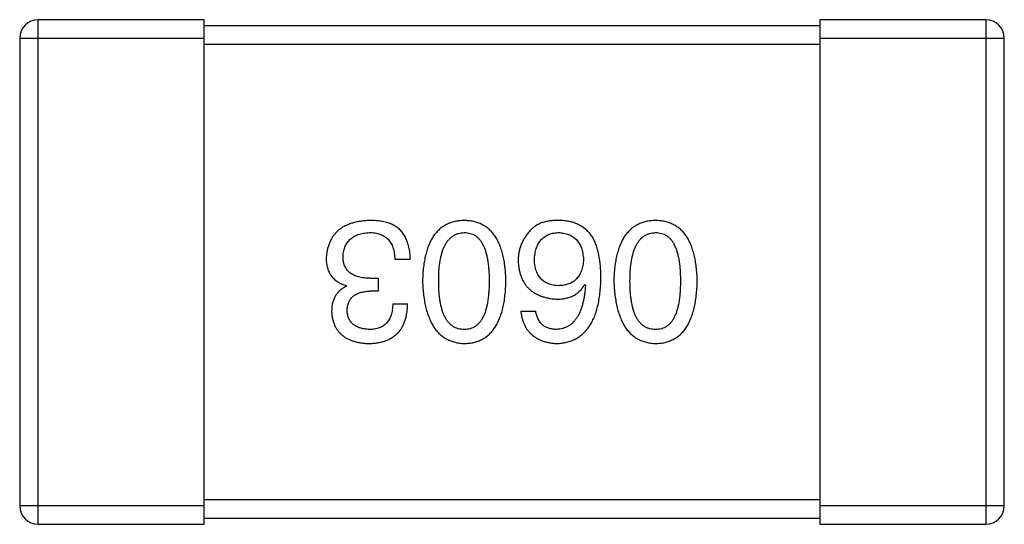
# Model space of a CAD drawing. Header units: millimetres. Extents: x 134 to 283, y 142 to 332.
# Tile 45 of 145: x 203.781 to 205.381, y 176.78 to 177.6. Entities that reach past the tile are written whole.
import ezdxf

# ---------------------------------------------------------------- set-up
doc = ezdxf.new("R2010")
doc.units = ezdxf.units.MM
doc.header["$LTSCALE"] = 0.1
doc.layers.get('0').update_dxf_attribs({"linetype": 'CONTINUOUS'})

msp = doc.modelspace()

# ---------------------------------------------------------------- linework, layer by layer
at = {"color": 7, "linetype": 'Continuous'}
for p, q in [((204.0813, 177.6002), (203.8113, 177.6002)), ((203.8113, 176.7802), (203.8113, 177.6002)), ((204.0813, 176.7802), (204.0813, 177.6002)), ((205.3513, 177.6002), (205.0813, 177.6002)), ((205.0813, 177.6002), (205.0813, 176.7802)), ((205.3513, 177.6002), (205.3513, 176.7802)), ((205.0813, 177.5902), (204.0813, 177.5902)), ((203.7813, 177.5702), (204.0813, 177.5702)), ((203.7813, 177.5702), (203.7813, 176.8102)), ((205.0813, 177.5702), (205.3813, 177.5702)), ((205.3813, 176.8102), (205.3813, 177.5702)), ((204.0813, 177.5602), (205.0813, 177.5602)), ((204.416, 177.2105), (204.3909, 177.2105)), ((204.3515, 177.1799), (204.3636, 177.1799)), ((204.3636, 177.1799), (204.3636, 177.1591)), ((204.6996, 177.1701), (204.7007, 177.169)), ((204.3122, 177.1668), (204.3122, 177.1679)), ((204.3636, 177.1591), (204.3505, 177.1591)), ((204.3876, 177.1384), (204.4117, 177.1384)), ((204.5957, 177.1264), (204.6198, 177.1264)), ((205.0813, 176.8202), (204.0813, 176.8202)), ((204.0813, 176.8102), (203.7813, 176.8102)), ((205.3813, 176.8102), (205.0813, 176.8102)), ((204.0813, 176.7902), (205.0813, 176.7902)), ((203.8113, 176.7802), (204.0813, 176.7802)), ((205.0813, 176.7802), (205.3513, 176.7802))]:
    msp.add_line(p, q, dxfattribs=at)
for centre, start, end in [((203.8113, 177.5702), 90, 180), ((205.3513, 177.5702), 0, 90), ((203.8113, 176.8102), 180, 270), ((205.3513, 176.8102), 270, 0)]:
    msp.add_arc(centre, 0.03, start, end, dxfattribs=at)
for points, knots in [([(204.3505, 177.2739), (204.3477, 177.2738), (204.3424, 177.2735), (204.3346, 177.2726), (204.3274, 177.2712), (204.3207, 177.2694), (204.3145, 177.2671), (204.3087, 177.2644), (204.3035, 177.2612), (204.2988, 177.2576), (204.2946, 177.2535), (204.2908, 177.249), (204.2876, 177.244), (204.285, 177.2386), (204.2828, 177.2328), (204.2811, 177.2265), (204.2799, 177.2198), (204.2796, 177.2151), (204.2794, 177.2127)], [0, 0, 0, 0, 0.078078, 0.151942, 0.221594, 0.28726, 0.350176, 0.409768, 0.467648, 0.523784, 0.578904, 0.634014, 0.689819, 0.746826, 0.805875, 0.867063, 0.931764, 1, 1, 1, 1]), ([(204.3865, 177.2673), (204.3854, 177.2679), (204.383, 177.269), (204.3793, 177.2703), (204.3752, 177.2714), (204.3709, 177.2723), (204.3662, 177.273), (204.3612, 177.2735), (204.3559, 177.2738), (204.3523, 177.2739), (204.3505, 177.2739)], [0, 0, 0, 0, 0.101955, 0.208983, 0.322698, 0.44339, 0.570851, 0.70629, 0.84885, 1, 1, 1, 1]), ([(204.416, 177.2105), (204.416, 177.2123), (204.4158, 177.2158), (204.4154, 177.2209), (204.4147, 177.2258), (204.4138, 177.2304), (204.4127, 177.2348), (204.4115, 177.239), (204.4099, 177.2429), (204.4082, 177.2466), (204.4062, 177.25), (204.4041, 177.2532), (204.4017, 177.2562), (204.3991, 177.2589), (204.3963, 177.2614), (204.3932, 177.2636), (204.39, 177.2657), (204.3877, 177.2668), (204.3865, 177.2673)], [0, 0, 0, 0, 0.078937, 0.154495, 0.226898, 0.296844, 0.363348, 0.427781, 0.48946, 0.549586, 0.607902, 0.664733, 0.720805, 0.776157, 0.831175, 0.886736, 0.943094, 1, 1, 1, 1]), ([(204.5037, 177.2739), (204.5011, 177.2738), (204.4959, 177.2735), (204.4884, 177.2723), (204.4814, 177.2702), (204.4748, 177.2675), (204.4688, 177.2639), (204.4633, 177.2597), (204.4583, 177.2546), (204.4538, 177.2488), (204.4498, 177.2422), (204.4463, 177.2349), (204.4433, 177.2268), (204.4409, 177.218), (204.4388, 177.2085), (204.4374, 177.1981), (204.4363, 177.1871), (204.4361, 177.1795), (204.4359, 177.1755)], [0, 0, 0, 0, 0.059134, 0.115603, 0.169236, 0.221572, 0.273254, 0.32474, 0.377319, 0.431815, 0.488555, 0.548609, 0.612242, 0.680182, 0.75251, 0.829782, 0.91231, 1, 1, 1, 1]), ([(204.5715, 177.1755), (204.5713, 177.1795), (204.5711, 177.1871), (204.57, 177.1981), (204.5686, 177.2085), (204.5665, 177.218), (204.5641, 177.2268), (204.5611, 177.2349), (204.5576, 177.2422), (204.5536, 177.2487), (204.5491, 177.2546), (204.5441, 177.2597), (204.5386, 177.2639), (204.5326, 177.2675), (204.526, 177.2702), (204.519, 177.2723), (204.5115, 177.2735), (204.5064, 177.2738), (204.5037, 177.2739)], [0, 0, 0, 0, 0.087693, 0.170223, 0.247496, 0.319826, 0.387768, 0.451403, 0.511459, 0.568358, 0.622671, 0.675251, 0.726739, 0.778422, 0.830759, 0.884394, 0.940865, 1, 1, 1, 1]), ([(204.6602, 177.2739), (204.6574, 177.2739), (204.652, 177.274), (204.6442, 177.2734), (204.6371, 177.2723), (204.6305, 177.2705), (204.6247, 177.2682), (204.6195, 177.2652), (204.6148, 177.2618), (204.6123, 177.2589), (204.611, 177.2575)], [0, 0, 0, 0, 0.156782, 0.301945, 0.436395, 0.561474, 0.678489, 0.78853, 0.894967, 1, 1, 1, 1]), ([(204.7116, 177.2477), (204.7101, 177.2497), (204.7072, 177.2536), (204.702, 177.2588), (204.6963, 177.2633), (204.69, 177.2669), (204.6833, 177.2699), (204.6761, 177.272), (204.6683, 177.2734), (204.663, 177.2737), (204.6602, 177.2739)], [0, 0, 0, 0, 0.125033, 0.246266, 0.36603, 0.485265, 0.606781, 0.732144, 0.862551, 1, 1, 1, 1]), ([(204.8146, 177.2739), (204.8119, 177.2738), (204.8067, 177.2735), (204.7992, 177.2723), (204.7922, 177.2702), (204.7857, 177.2675), (204.7797, 177.2639), (204.7742, 177.2597), (204.7691, 177.2546), (204.7646, 177.2488), (204.7607, 177.2422), (204.7572, 177.2349), (204.7542, 177.2268), (204.7517, 177.218), (204.7497, 177.2085), (204.7482, 177.1981), (204.7472, 177.1871), (204.7469, 177.1795), (204.7468, 177.1755)], [0, 0, 0, 0, 0.059134, 0.115603, 0.169236, 0.221572, 0.273254, 0.32474, 0.377319, 0.431815, 0.488555, 0.548609, 0.612242, 0.680182, 0.75251, 0.829782, 0.91231, 1, 1, 1, 1]), ([(204.8823, 177.1755), (204.8822, 177.1795), (204.8819, 177.1871), (204.8809, 177.1981), (204.8794, 177.2085), (204.8774, 177.218), (204.8749, 177.2268), (204.8719, 177.2349), (204.8685, 177.2422), (204.8644, 177.2487), (204.86, 177.2546), (204.855, 177.2597), (204.8495, 177.2639), (204.8434, 177.2675), (204.8369, 177.2702), (204.8299, 177.2723), (204.8224, 177.2735), (204.8172, 177.2738), (204.8146, 177.2739)], [0, 0, 0, 0, 0.087693, 0.170223, 0.247496, 0.319826, 0.387768, 0.451403, 0.511459, 0.568358, 0.622671, 0.675251, 0.726739, 0.778422, 0.830759, 0.884394, 0.940865, 1, 1, 1, 1]), ([(204.3067, 177.216), (204.3068, 177.2174), (204.3071, 177.2203), (204.3078, 177.2244), (204.3088, 177.2283), (204.3102, 177.2319), (204.3118, 177.2352), (204.3137, 177.2383), (204.3159, 177.2411), (204.3184, 177.2437), (204.3213, 177.2459), (204.3244, 177.2479), (204.3279, 177.2497), (204.3316, 177.2511), (204.3356, 177.2523), (204.3399, 177.2532), (204.3445, 177.2539), (204.3477, 177.2541), (204.3494, 177.2542)], [0, 0, 0, 0, 0.068514, 0.133941, 0.195994, 0.255362, 0.312994, 0.369441, 0.424687, 0.480522, 0.537148, 0.594801, 0.654411, 0.716817, 0.781981, 0.850498, 0.923306, 1, 1, 1, 1]), ([(204.3494, 177.2542), (204.351, 177.2542), (204.3542, 177.2542), (204.3588, 177.2536), (204.3631, 177.2528), (204.3671, 177.2516), (204.3708, 177.2501), (204.3742, 177.2482), (204.3772, 177.2459), (204.38, 177.2434), (204.3825, 177.2404), (204.3846, 177.2372), (204.3865, 177.2335), (204.388, 177.2296), (204.3892, 177.2253), (204.3901, 177.2207), (204.3907, 177.2157), (204.3908, 177.2123), (204.3909, 177.2105)], [0, 0, 0, 0, 0.071272, 0.13882, 0.201858, 0.262757, 0.320043, 0.376709, 0.431462, 0.486034, 0.541209, 0.597703, 0.65589, 0.717768, 0.782056, 0.850407, 0.92277, 1, 1, 1, 1]), ([(204.4622, 177.1755), (204.4622, 177.1787), (204.4623, 177.1847), (204.4627, 177.1936), (204.4635, 177.2018), (204.4647, 177.2094), (204.4661, 177.2164), (204.4679, 177.2229), (204.47, 177.2287), (204.4724, 177.2339), (204.4752, 177.2386), (204.4783, 177.2427), (204.4817, 177.2461), (204.4855, 177.249), (204.4896, 177.2512), (204.494, 177.2529), (204.4987, 177.2539), (204.502, 177.2541), (204.5037, 177.2542)], [0, 0, 0, 0, 0.094834, 0.184067, 0.267029, 0.344713, 0.417334, 0.484367, 0.546941, 0.604717, 0.65953, 0.710539, 0.759381, 0.806382, 0.853027, 0.900623, 0.949121, 1, 1, 1, 1]), ([(204.5037, 177.2542), (204.5053, 177.2542), (204.5085, 177.254), (204.5132, 177.2531), (204.5175, 177.2516), (204.5215, 177.2494), (204.5251, 177.2466), (204.5285, 177.2432), (204.5315, 177.2391), (204.5342, 177.2345), (204.5365, 177.2292), (204.5386, 177.2234), (204.5403, 177.2169), (204.5417, 177.2098), (204.5428, 177.2021), (204.5436, 177.1938), (204.5441, 177.1849), (204.5441, 177.1787), (204.5441, 177.1755)], [0, 0, 0, 0, 0.049766, 0.097012, 0.143225, 0.188786, 0.235079, 0.282962, 0.333687, 0.387747, 0.445963, 0.508657, 0.576545, 0.649868, 0.72822, 0.812712, 0.903543, 1, 1, 1, 1]), ([(204.611, 177.2575), (204.6095, 177.2558), (204.6064, 177.2523), (204.6024, 177.2468), (204.599, 177.2409), (204.5962, 177.2349), (204.594, 177.2286), (204.5925, 177.222), (204.5916, 177.2153), (204.5914, 177.2107), (204.5914, 177.2083)], [0, 0, 0, 0, 0.129393, 0.255335, 0.378531, 0.500878, 0.622934, 0.746191, 0.87096, 1, 1, 1, 1]), ([(204.6176, 177.2094), (204.6177, 177.2111), (204.6179, 177.2145), (204.6186, 177.2194), (204.6196, 177.2239), (204.6207, 177.2282), (204.6222, 177.2321), (204.6239, 177.2357), (204.6259, 177.239), (204.6282, 177.242), (204.6307, 177.2446), (204.6335, 177.247), (204.6366, 177.249), (204.6399, 177.2507), (204.6435, 177.2521), (204.6474, 177.2531), (204.6515, 177.2539), (204.6544, 177.2541), (204.6559, 177.2542)], [0, 0, 0, 0, 0.078863, 0.153308, 0.223539, 0.289857, 0.35341, 0.413572, 0.471721, 0.528235, 0.584279, 0.638781, 0.69466, 0.751251, 0.809198, 0.869697, 0.933318, 1, 1, 1, 1]), ([(204.6559, 177.2542), (204.6575, 177.2542), (204.6606, 177.254), (204.665, 177.2534), (204.6693, 177.2525), (204.6732, 177.2511), (204.6768, 177.2496), (204.6801, 177.2476), (204.6832, 177.2454), (204.6859, 177.2428), (204.6885, 177.2399), (204.6906, 177.2366), (204.6925, 177.2331), (204.6941, 177.2292), (204.6953, 177.225), (204.6963, 177.2204), (204.6971, 177.2156), (204.6973, 177.2122), (204.6974, 177.2105)], [0, 0, 0, 0, 0.070403, 0.137196, 0.200053, 0.260887, 0.31876, 0.37535, 0.430743, 0.485927, 0.541678, 0.598832, 0.657726, 0.719441, 0.783504, 0.851852, 0.923533, 1, 1, 1, 1]), ([(204.773, 177.1755), (204.7731, 177.1787), (204.7731, 177.1847), (204.7736, 177.1936), (204.7744, 177.2018), (204.7755, 177.2094), (204.777, 177.2164), (204.7788, 177.2229), (204.7808, 177.2287), (204.7833, 177.2339), (204.786, 177.2386), (204.7891, 177.2427), (204.7925, 177.2461), (204.7963, 177.249), (204.8004, 177.2512), (204.8048, 177.2529), (204.8096, 177.2539), (204.8129, 177.2541), (204.8146, 177.2542)], [0, 0, 0, 0, 0.094834, 0.184067, 0.267029, 0.344713, 0.417334, 0.484367, 0.546941, 0.604717, 0.65953, 0.710539, 0.759381, 0.806382, 0.853027, 0.900623, 0.949121, 1, 1, 1, 1]), ([(204.8146, 177.2542), (204.8162, 177.2542), (204.8194, 177.254), (204.824, 177.2531), (204.8284, 177.2516), (204.8323, 177.2494), (204.836, 177.2466), (204.8394, 177.2432), (204.8424, 177.2391), (204.845, 177.2345), (204.8474, 177.2292), (204.8495, 177.2234), (204.8511, 177.2169), (204.8526, 177.2098), (204.8537, 177.2021), (204.8544, 177.1938), (204.8549, 177.1849), (204.855, 177.1787), (204.855, 177.1755)], [0, 0, 0, 0, 0.049766, 0.097012, 0.143225, 0.188786, 0.235079, 0.282962, 0.333687, 0.387747, 0.445963, 0.508657, 0.576545, 0.649868, 0.72822, 0.812712, 0.903543, 1, 1, 1, 1]), ([(204.7258, 177.1799), (204.7258, 177.1834), (204.7257, 177.1903), (204.725, 177.2004), (204.724, 177.2098), (204.7223, 177.2186), (204.7204, 177.2267), (204.718, 177.2343), (204.7151, 177.2413), (204.7127, 177.2456), (204.7116, 177.2477)], [0, 0, 0, 0, 0.151498, 0.29521, 0.430242, 0.557137, 0.677306, 0.790845, 0.898111, 1, 1, 1, 1]), ([(204.2794, 177.2127), (204.2794, 177.2113), (204.2795, 177.2085), (204.2799, 177.2044), (204.2805, 177.2005), (204.2814, 177.1968), (204.2826, 177.1933), (204.284, 177.19), (204.2856, 177.1869), (204.2875, 177.184), (204.2897, 177.1813), (204.2922, 177.1788), (204.2949, 177.1765), (204.2979, 177.1743), (204.3011, 177.1724), (204.3045, 177.1706), (204.3083, 177.1692), (204.3109, 177.1683), (204.3122, 177.1679)], [0, 0, 0, 0, 0.071215, 0.138707, 0.20396, 0.266995, 0.327734, 0.387609, 0.445602, 0.503345, 0.561136, 0.618597, 0.677672, 0.738255, 0.799989, 0.863961, 0.930555, 1, 1, 1, 1]), ([(204.3515, 177.1799), (204.3497, 177.1799), (204.3462, 177.1799), (204.3412, 177.1804), (204.3364, 177.1811), (204.332, 177.1821), (204.328, 177.1833), (204.3242, 177.1849), (204.3209, 177.1867), (204.3179, 177.1889), (204.3153, 177.1913), (204.313, 177.194), (204.311, 177.1969), (204.3094, 177.2002), (204.3082, 177.2038), (204.3073, 177.2076), (204.3068, 177.2117), (204.3068, 177.2145), (204.3067, 177.216)], [0, 0, 0, 0, 0.082495, 0.159728, 0.232496, 0.300725, 0.365163, 0.425859, 0.483728, 0.538892, 0.592921, 0.646195, 0.699968, 0.754746, 0.811387, 0.870806, 0.933482, 1, 1, 1, 1]), ([(204.5914, 177.2083), (204.5915, 177.206), (204.5917, 177.2014), (204.5927, 177.1948), (204.5942, 177.1886), (204.5959, 177.1827), (204.5983, 177.1774), (204.6011, 177.1724), (204.6043, 177.1678), (204.608, 177.1637), (204.6121, 177.16), (204.6167, 177.1567), (204.6218, 177.1539), (204.6273, 177.1515), (204.6332, 177.1494), (204.6396, 177.1479), (204.6465, 177.1467), (204.6512, 177.1463), (204.6537, 177.146)], [0, 0, 0, 0, 0.071527, 0.139094, 0.20346, 0.264939, 0.323904, 0.381383, 0.437591, 0.493343, 0.549401, 0.606085, 0.664838, 0.725424, 0.788712, 0.855452, 0.925772, 1, 1, 1, 1]), ([(204.6569, 177.1679), (204.6554, 177.168), (204.6525, 177.1681), (204.6483, 177.1687), (204.6443, 177.1696), (204.6406, 177.1708), (204.6372, 177.1724), (204.634, 177.1742), (204.6311, 177.1763), (204.6285, 177.1788), (204.6262, 177.1816), (204.6241, 177.1846), (204.6223, 177.188), (204.6208, 177.1917), (204.6196, 177.1957), (204.6186, 177.2), (204.6179, 177.2046), (204.6177, 177.2078), (204.6176, 177.2094)], [0, 0, 0, 0, 0.069884, 0.136529, 0.199638, 0.259844, 0.317774, 0.374356, 0.430026, 0.485148, 0.5409, 0.597889, 0.657472, 0.718614, 0.783613, 0.85129, 0.923712, 1, 1, 1, 1]), ([(204.6974, 177.2105), (204.6973, 177.2088), (204.6971, 177.2056), (204.6964, 177.2008), (204.6953, 177.1964), (204.6941, 177.1923), (204.6926, 177.1885), (204.6907, 177.1851), (204.6887, 177.1819), (204.6862, 177.1791), (204.6836, 177.1765), (204.6806, 177.1744), (204.6774, 177.1724), (204.6738, 177.1709), (204.67, 177.1696), (204.6659, 177.1687), (204.6615, 177.1681), (204.6585, 177.168), (204.6569, 177.1679)], [0, 0, 0, 0, 0.076072, 0.148369, 0.216753, 0.281358, 0.342792, 0.401604, 0.458929, 0.514444, 0.569818, 0.625343, 0.681554, 0.739608, 0.800134, 0.863477, 0.929547, 1, 1, 1, 1]), ([(204.4359, 177.1755), (204.4361, 177.1715), (204.4365, 177.1637), (204.4376, 177.1524), (204.4392, 177.1419), (204.4413, 177.1321), (204.4438, 177.123), (204.4468, 177.1147), (204.4503, 177.1072), (204.4543, 177.1004), (204.4588, 177.0944), (204.4638, 177.0891), (204.4693, 177.0846), (204.4752, 177.0809), (204.4817, 177.078), (204.4886, 177.0758), (204.496, 177.0744), (204.5011, 177.0741), (204.5037, 177.0739)], [0, 0, 0, 0, 0.088475, 0.171606, 0.249595, 0.322626, 0.391327, 0.455765, 0.516374, 0.573675, 0.628522, 0.681161, 0.732559, 0.783563, 0.83504, 0.887639, 0.942585, 1, 1, 1, 1]), ([(204.5037, 177.0969), (204.502, 177.0969), (204.4988, 177.097), (204.494, 177.0979), (204.4896, 177.0995), (204.4854, 177.1017), (204.4817, 177.1045), (204.4783, 177.1079), (204.4752, 177.112), (204.4724, 177.1166), (204.47, 177.1218), (204.4679, 177.1277), (204.4661, 177.1342), (204.4647, 177.1413), (204.4635, 177.149), (204.4627, 177.1573), (204.4623, 177.1662), (204.4622, 177.1724), (204.4622, 177.1755)], [0, 0, 0, 0, 0.050604, 0.098688, 0.145699, 0.191791, 0.238625, 0.286717, 0.337546, 0.391814, 0.449755, 0.512106, 0.579685, 0.652048, 0.730262, 0.814146, 0.904281, 1, 1, 1, 1]), ([(204.5037, 177.0739), (204.5064, 177.074), (204.5115, 177.0743), (204.519, 177.0755), (204.526, 177.0777), (204.5326, 177.0805), (204.5386, 177.0842), (204.5441, 177.0886), (204.5491, 177.0939), (204.5536, 177.0999), (204.5576, 177.1067), (204.5611, 177.1142), (204.5641, 177.1226), (204.5665, 177.1317), (204.5686, 177.1415), (204.57, 177.1522), (204.5711, 177.1636), (204.5713, 177.1715), (204.5715, 177.1755)], [0, 0, 0, 0, 0.057911, 0.113262, 0.165956, 0.217443, 0.268511, 0.319665, 0.372, 0.426129, 0.483365, 0.543779, 0.607756, 0.676562, 0.749704, 0.827713, 0.911177, 1, 1, 1, 1]), ([(204.5441, 177.1755), (204.5441, 177.1724), (204.5441, 177.1662), (204.5436, 177.1573), (204.5428, 177.149), (204.5418, 177.1413), (204.5403, 177.1342), (204.5386, 177.1277), (204.5365, 177.1218), (204.5342, 177.1166), (204.5315, 177.1119), (204.5285, 177.1079), (204.5251, 177.1045), (204.5215, 177.1017), (204.5175, 177.0995), (204.5132, 177.0979), (204.5085, 177.097), (204.5053, 177.0969), (204.5037, 177.0969)], [0, 0, 0, 0, 0.096452, 0.187278, 0.271765, 0.350519, 0.423437, 0.491321, 0.554011, 0.612224, 0.666281, 0.717003, 0.764884, 0.811423, 0.856783, 0.902993, 0.950236, 1, 1, 1, 1]), ([(204.6537, 177.0739), (204.6565, 177.0741), (204.662, 177.0744), (204.67, 177.0759), (204.6775, 177.0781), (204.6844, 177.0812), (204.6909, 177.0851), (204.6967, 177.0898), (204.7021, 177.0952), (204.7068, 177.1015), (204.7111, 177.1086), (204.7148, 177.1164), (204.718, 177.1251), (204.7206, 177.1345), (204.7228, 177.1447), (204.7243, 177.1558), (204.7254, 177.1676), (204.7257, 177.1757), (204.7258, 177.1799)], [0, 0, 0, 0, 0.058957, 0.115262, 0.16907, 0.221312, 0.273147, 0.324961, 0.377649, 0.432026, 0.488925, 0.549039, 0.612912, 0.680653, 0.753056, 0.830314, 0.912483, 1, 1, 1, 1]), ([(204.6537, 177.146), (204.6563, 177.1461), (204.6614, 177.1462), (204.6687, 177.1473), (204.6754, 177.1493), (204.6816, 177.1518), (204.6871, 177.1553), (204.6919, 177.1595), (204.6962, 177.1644), (204.6984, 177.1682), (204.6996, 177.1701)], [0, 0, 0, 0, 0.144617, 0.279572, 0.40596, 0.526097, 0.64389, 0.760003, 0.877724, 1, 1, 1, 1]), ([(204.7007, 177.169), (204.7005, 177.1662), (204.7001, 177.1607), (204.699, 177.1527), (204.6978, 177.1453), (204.6962, 177.1384), (204.6943, 177.132), (204.6921, 177.1261), (204.6897, 177.1208), (204.6869, 177.116), (204.6837, 177.1118), (204.6804, 177.108), (204.6767, 177.1047), (204.6726, 177.1021), (204.6683, 177.0999), (204.6637, 177.0984), (204.6588, 177.0972), (204.6554, 177.097), (204.6537, 177.0969)], [0, 0, 0, 0, 0.089218, 0.173709, 0.252753, 0.326963, 0.397099, 0.462534, 0.524018, 0.582178, 0.637235, 0.689955, 0.741228, 0.791618, 0.841661, 0.892925, 0.945259, 1, 1, 1, 1]), ([(204.7468, 177.1755), (204.747, 177.1715), (204.7473, 177.1637), (204.7485, 177.1524), (204.7501, 177.1419), (204.7521, 177.1321), (204.7547, 177.123), (204.7577, 177.1147), (204.7612, 177.1072), (204.7652, 177.1004), (204.7697, 177.0944), (204.7747, 177.0891), (204.7801, 177.0846), (204.7861, 177.0809), (204.7925, 177.078), (204.7995, 177.0758), (204.8069, 177.0744), (204.812, 177.0741), (204.8146, 177.0739)], [0, 0, 0, 0, 0.088475, 0.171606, 0.249595, 0.322626, 0.391327, 0.455765, 0.516374, 0.573675, 0.628522, 0.681161, 0.732559, 0.783563, 0.83504, 0.887639, 0.942585, 1, 1, 1, 1]), ([(204.8146, 177.0969), (204.8129, 177.0969), (204.8096, 177.097), (204.8049, 177.0979), (204.8004, 177.0995), (204.7963, 177.1017), (204.7926, 177.1045), (204.7891, 177.1079), (204.7861, 177.112), (204.7832, 177.1166), (204.7808, 177.1218), (204.7787, 177.1277), (204.777, 177.1342), (204.7755, 177.1413), (204.7744, 177.149), (204.7736, 177.1573), (204.7731, 177.1662), (204.7731, 177.1724), (204.773, 177.1755)], [0, 0, 0, 0, 0.050604, 0.098688, 0.145699, 0.191791, 0.238625, 0.286717, 0.337546, 0.391814, 0.449755, 0.512106, 0.579685, 0.652048, 0.730262, 0.814146, 0.904281, 1, 1, 1, 1]), ([(204.8146, 177.0739), (204.8172, 177.074), (204.8224, 177.0743), (204.8299, 177.0755), (204.8369, 177.0777), (204.8434, 177.0805), (204.8495, 177.0842), (204.855, 177.0886), (204.86, 177.0939), (204.8645, 177.0999), (204.8685, 177.1067), (204.8719, 177.1142), (204.8749, 177.1226), (204.8774, 177.1317), (204.8794, 177.1415), (204.8809, 177.1522), (204.8819, 177.1636), (204.8822, 177.1715), (204.8823, 177.1755)], [0, 0, 0, 0, 0.057911, 0.113262, 0.165956, 0.217443, 0.268511, 0.319665, 0.372, 0.426129, 0.483365, 0.543779, 0.607756, 0.676562, 0.749704, 0.827713, 0.911177, 1, 1, 1, 1]), ([(204.855, 177.1755), (204.855, 177.1724), (204.8549, 177.1662), (204.8544, 177.1573), (204.8537, 177.149), (204.8526, 177.1413), (204.8511, 177.1342), (204.8495, 177.1277), (204.8474, 177.1218), (204.845, 177.1166), (204.8424, 177.1119), (204.8394, 177.1079), (204.836, 177.1045), (204.8324, 177.1017), (204.8284, 177.0995), (204.824, 177.0979), (204.8194, 177.097), (204.8162, 177.0969), (204.8146, 177.0969)], [0, 0, 0, 0, 0.096452, 0.187278, 0.271765, 0.350519, 0.423437, 0.491321, 0.554011, 0.612224, 0.666281, 0.717003, 0.764884, 0.811423, 0.856783, 0.902993, 0.950236, 1, 1, 1, 1]), ([(204.3122, 177.1668), (204.3103, 177.1658), (204.3066, 177.164), (204.3016, 177.1603), (204.2974, 177.1559), (204.294, 177.151), (204.2914, 177.1454), (204.2895, 177.1392), (204.2883, 177.1324), (204.2882, 177.1277), (204.2882, 177.1253)], [0, 0, 0, 0, 0.125227, 0.244792, 0.361427, 0.478215, 0.59667, 0.722058, 0.856314, 1, 1, 1, 1]), ([(204.3133, 177.1275), (204.3134, 177.1287), (204.3135, 177.1311), (204.314, 177.1346), (204.3148, 177.1379), (204.3159, 177.1409), (204.3173, 177.1437), (204.319, 177.1463), (204.3209, 177.1486), (204.3231, 177.1507), (204.3256, 177.1526), (204.3283, 177.1542), (204.3313, 177.1557), (204.3346, 177.1568), (204.3382, 177.1577), (204.3421, 177.1585), (204.3462, 177.159), (204.349, 177.1591), (204.3505, 177.1591)], [0, 0, 0, 0, 0.067741, 0.131599, 0.192143, 0.249977, 0.306453, 0.361639, 0.416449, 0.471489, 0.527582, 0.584873, 0.644974, 0.70814, 0.77492, 0.845909, 0.920585, 1, 1, 1, 1]), ([(204.3483, 177.0739), (204.3508, 177.074), (204.3557, 177.0741), (204.3628, 177.0751), (204.3694, 177.0763), (204.3755, 177.0782), (204.3812, 177.0805), (204.3864, 177.0834), (204.3911, 177.0867), (204.3953, 177.0905), (204.3991, 177.0948), (204.4024, 177.0996), (204.4051, 177.1049), (204.4074, 177.1106), (204.4092, 177.1169), (204.4105, 177.1236), (204.4114, 177.1308), (204.4116, 177.1358), (204.4117, 177.1384)], [0, 0, 0, 0, 0.073232, 0.142595, 0.207997, 0.270074, 0.329156, 0.386529, 0.441846, 0.496976, 0.551877, 0.607941, 0.665637, 0.725446, 0.788542, 0.855101, 0.925196, 1, 1, 1, 1]), ([(204.3876, 177.1384), (204.3875, 177.1367), (204.3874, 177.1335), (204.3868, 177.1287), (204.386, 177.1243), (204.3849, 177.1203), (204.3835, 177.1165), (204.3818, 177.1131), (204.3798, 177.11), (204.3776, 177.1072), (204.375, 177.1047), (204.3722, 177.1026), (204.3691, 177.1008), (204.3657, 177.0994), (204.362, 177.0982), (204.358, 177.0974), (204.3538, 177.0969), (204.3509, 177.0969), (204.3494, 177.0969)], [0, 0, 0, 0, 0.078134, 0.15164, 0.221358, 0.286689, 0.348614, 0.407697, 0.464247, 0.520153, 0.574432, 0.629291, 0.684538, 0.742032, 0.801329, 0.863637, 0.930123, 1, 1, 1, 1]), ([(204.2882, 177.1253), (204.2883, 177.1233), (204.2887, 177.1194), (204.2897, 177.1138), (204.2912, 177.1085), (204.293, 177.1036), (204.2953, 177.0991), (204.2981, 177.095), (204.3012, 177.0911), (204.3048, 177.0877), (204.3088, 177.0847), (204.3132, 177.0821), (204.318, 177.0797), (204.3233, 177.0779), (204.3289, 177.0762), (204.335, 177.0751), (204.3415, 177.0742), (204.346, 177.074), (204.3483, 177.0739)], [0, 0, 0, 0, 0.067521, 0.132139, 0.193339, 0.252064, 0.309083, 0.364848, 0.420021, 0.475612, 0.532002, 0.589602, 0.649896, 0.712634, 0.778603, 0.848416, 0.922155, 1, 1, 1, 1]), ([(204.3494, 177.0969), (204.348, 177.0969), (204.3453, 177.097), (204.3414, 177.0975), (204.3378, 177.0982), (204.3344, 177.0991), (204.3313, 177.1002), (204.3284, 177.1016), (204.3258, 177.1032), (204.3234, 177.105), (204.3212, 177.107), (204.3194, 177.1093), (204.3177, 177.1118), (204.3163, 177.1145), (204.3152, 177.1174), (204.3143, 177.1206), (204.3136, 177.1239), (204.3134, 177.1263), (204.3133, 177.1275)], [0, 0, 0, 0, 0.078051, 0.151197, 0.220412, 0.286742, 0.34933, 0.409464, 0.467368, 0.52298, 0.578639, 0.633998, 0.690142, 0.746855, 0.805868, 0.867776, 0.932345, 1, 1, 1, 1]), ([(204.5957, 177.1264), (204.596, 177.1244), (204.5965, 177.1205), (204.5978, 177.1149), (204.5993, 177.1096), (204.6013, 177.1046), (204.6037, 177.1001), (204.6064, 177.0959), (204.6095, 177.0921), (204.6129, 177.0886), (204.6167, 177.0855), (204.6209, 177.0827), (204.6255, 177.0803), (204.6304, 177.0783), (204.6357, 177.0766), (204.6414, 177.0753), (204.6474, 177.0744), (204.6515, 177.0741), (204.6537, 177.0739)], [0, 0, 0, 0, 0.06947, 0.136096, 0.199592, 0.260665, 0.319672, 0.377156, 0.433415, 0.489984, 0.546535, 0.604276, 0.663499, 0.725182, 0.788953, 0.855683, 0.926216, 1, 1, 1, 1]), ([(204.6537, 177.0969), (204.6514, 177.0969), (204.6471, 177.0971), (204.641, 177.0985), (204.6355, 177.1008), (204.6308, 177.1041), (204.6269, 177.1083), (204.6237, 177.1135), (204.6213, 177.1196), (204.6203, 177.124), (204.6198, 177.1264)], [0, 0, 0, 0, 0.136586, 0.261496, 0.378089, 0.490612, 0.605522, 0.725767, 0.8561, 1, 1, 1, 1])]:
    msp.add_open_spline(points, degree=3, knots=knots, dxfattribs=at)

doc.saveas('drawing.dxf')
